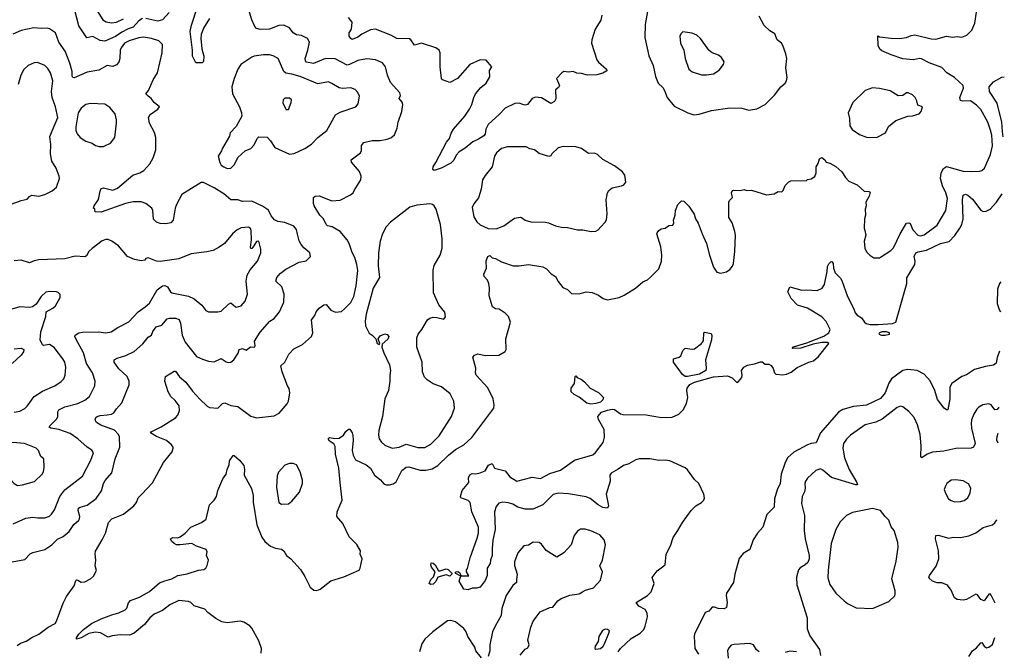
# Model space of a CAD drawing. Extents: x 1954678 to 2060275, y 904822 to 1016299.
# Tile 155 of 256: x 2050392 to 2058756, y 925380 to 930745. Entities that reach past the tile are written whole.
import ezdxf

# ---------------------------------------------------------------- set-up
doc = ezdxf.new("R2010")
doc.units = 0

msp = doc.modelspace()

# ---------------------------------------------------------------- linework, layer by layer
at = {"layer": '0CON20XD'}
for points in [[(2051436.2, 930755), (2051405, 930735.3), (2051356.9, 930683.1), (2051313.2, 930666.8), (2051260.1, 930639.9), (2051205, 930602.4), (2051115, 930562.1), (2051075, 930568.2), (2051015, 930601.2), (2050962.1, 930592.1), (2050895, 930694.2), (2050855.4, 930845.4)], [(2050895.7, 925525), (2050933.1, 925565), (2051001.9, 925615), (2051085.5, 925655.5), (2051175, 925691.1), (2051235, 925705.6), (2051288.9, 925731.1), (2051303.1, 925746.9), (2051318, 925792), (2051335, 925810.6), (2051411.3, 925838.7), (2051495, 925889.2), (2051579.1, 925960.9), (2051625, 925980), (2051685, 925994.6), (2051735, 926025.5), (2051815, 926037.5), (2051911.4, 926068.6), (2051956.7, 926075), (2051972.9, 926085), (2051985, 926108.8), (2051995.8, 926155), (2051979.4, 926195), (2051985.8, 926225), (2051976.7, 926245), (2051895, 926274), (2051855, 926297.1), (2051755, 926285.6), (2051725, 926285.6), (2051703.3, 926295), (2051683.3, 926315), (2051673.8, 926336.2), (2051694.1, 926345.9), (2051735, 926344.2), (2051755, 926352.5), (2051797.4, 926382.6), (2051846.2, 926435), (2051937.1, 926472.9), (2051975, 926503.3), (2052003.3, 926625), (2052045.6, 926664.4), (2052064.2, 926695), (2052075.7, 926745), (2052116.7, 926845), (2052146, 926885), (2052154, 926925), (2052172, 926965), (2052175, 926997.5), (2052205, 927042.5), (2052215, 927042.5), (2052260, 927005), (2052295, 926957.5), (2052302.5, 926925), (2052300, 926875), (2052361.7, 926761.7), (2052374.5, 926705), (2052376.2, 926646.2), (2052408.1, 926455), (2052450.3, 926350.3), (2052474.3, 926314.3), (2052524.2, 926274.2), (2052565, 926256.7), (2052615, 926246.7), (2052635, 926232.5), (2052658.8, 926195), (2052696.2, 926165), (2052778, 926075), (2052815.6, 926015.6), (2052858.8, 925925), (2052889.5, 925899.5), (2052915, 925898), (2052945, 925907.5), (2053035, 925979.2), (2053145, 926011.4), (2053275, 926069.2), (2053285.7, 926085), (2053302, 926165), (2053283.3, 926205), (2053286.7, 926235), (2053255, 926287.5), (2053191.7, 926351.7), (2053137.5, 926465), (2053086.7, 926525), (2053088.8, 926565), (2053131.2, 926665), (2053114.3, 926815), (2053104.5, 926935), (2053074.2, 927055), (2053071.2, 927121.2), (2053061.2, 927141.2), (2053023.3, 927165), (2053013.3, 927185), (2053025, 927197.5), (2053068.3, 927188.3), (2053105, 927192), (2053143.3, 927215), (2053162.7, 927247.3), (2053185, 927267.5), (2053197, 927267), (2053215.9, 927235.9), (2053222, 927212), (2053224.3, 927175), (2053215.7, 927085), (2053225, 927047.5), (2053245, 927006.7), (2053336.7, 926965), (2053371.2, 926935), (2053407.3, 926877.3), (2053457.7, 926837.7), (2053485, 926802.5), (2053505, 926793.3), (2053535, 926793.3), (2053565, 926803.3), (2053589.5, 926820.5), (2053639.2, 926915), (2053675, 926945.6), (2053697.6, 926947.6), (2053795, 926917.5), (2053841.1, 926918.9), (2053895, 926930), (2053945, 926957.5), (2054034.3, 927045), (2054095, 927095.7), (2054166.3, 927133.7), (2054233.8, 927195), (2054418.8, 927445), (2054423.3, 927475), (2054413.8, 927525), (2054369.4, 927619.4), (2054270, 927725), (2054263.6, 927746.4), (2054266.2, 927785), (2054240.7, 927879.3), (2054255, 927896.7), (2054284.2, 927905.8), (2054346.1, 927893.9), (2054463, 927897), (2054515, 927927.5), (2054523.3, 927945), (2054522, 928035), (2054560.8, 928175), (2054545, 928223.3), (2054515, 928253.8), (2054465, 928286.2), (2054435, 928290), (2054407.5, 928305), (2054380.5, 928400.5), (2054383.3, 928465), (2054376.2, 928505), (2054365, 928532.5), (2054338.8, 928565), (2054334, 928585), (2054356.2, 928635), (2054353.6, 928696.4), (2054370, 928735), (2054385, 928742.5), (2054405, 928722.5), (2054435, 928716), (2054485, 928689.2), (2054585, 928654), (2054633.9, 928653.9), (2054715, 928665.8), (2054837.3, 928647.3), (2054868.3, 928628.3), (2054905.9, 928585.9), (2054942.7, 928562.7), (2054965, 928520), (2055005, 928470), (2055045, 928453.8), (2055080.5, 928420.5), (2055143.6, 928416.4), (2055205, 928433.3), (2055255, 928428.8), (2055307.5, 928405), (2055348.3, 928378.3), (2055385, 928366.7), (2055485, 928386.7), (2055527.5, 928405), (2055623.3, 928465), (2055685, 928518), (2055724.1, 928535.9), (2055751.4, 928558.6), (2055820.7, 928629.3), (2055843.8, 928695), (2055845.8, 928745), (2055838, 928815), (2055803.3, 928925), (2055806.7, 928935), (2055820, 928955), (2055840.5, 928969.5), (2055875, 928973.3), (2055905, 928997.5), (2055939.3, 929000.7), (2055949.3, 929020.7), (2055947, 929043), (2055961.2, 929085), (2055964.2, 929125.8), (2055983.9, 929176.1), (2056015, 929207.5), (2056035, 929202.5), (2056075, 929161.2), (2056122.7, 929092.7), (2056133.4, 929053.4), (2056155, 929017.5), (2056188, 928925), (2056225.7, 928845), (2056250.6, 928745), (2056285, 928642.5), (2056315, 928600), (2056345, 928593.3), (2056395, 928603.3), (2056425, 928622.5), (2056447.7, 928652.3), (2056455.8, 928675), (2056465.6, 928775), (2056472.9, 928915), (2056466.7, 928946.7), (2056445, 929020), (2056416.7, 929065), (2056416.7, 929195), (2056421.7, 929208.3), (2056446.4, 929233.6), (2056437.5, 929275), (2056447, 929293), (2056455, 929297.5), (2056513, 929293), (2056545, 929302.5), (2056565, 929293.8), (2056608.3, 929298.3), (2056735, 929256.7), (2056800, 929265), (2056835, 929286.7), (2056865, 929283.8), (2056876.7, 929295), (2056895, 929337.5), (2056925, 929367.5), (2056943, 929377), (2057075, 929380), (2057083, 929387), (2057115, 929392.5), (2057145, 929412.5), (2057158.8, 929445), (2057158.8, 929495), (2057175.9, 929524.1), (2057186.4, 929563.6), (2057205, 929573.3), (2057230, 929555), (2057243.8, 929533.8), (2057275, 929526.7), (2057325, 929498.8), (2057375, 929454), (2057405.7, 929405.7), (2057435, 929373.8), (2057505, 929343.3), (2057565, 929288), (2057606.2, 929286.2), (2057615, 929280), (2057608.8, 929245), (2057580, 929195), (2057583.3, 929165), (2057573.8, 929135), (2057576.1, 929086.1), (2057568.8, 929055), (2057566.7, 928975), (2057571.2, 928955), (2057580, 928915), (2057566.4, 928863.6), (2057571.2, 928805), (2057585, 928772.5), (2057612.5, 928745), (2057647, 928723), (2057695, 928722.5), (2057705, 928727.5), (2057792.5, 928785), (2057815, 928807.5), (2057870, 928925), (2057925, 929016), (2057945, 929020), (2057955, 929013.8), (2057979.3, 928959.3), (2058020, 928915), (2058045, 928909.5), (2058075, 928918.6), (2058185, 929000), (2058260, 929125), (2058274.3, 929225.7), (2058259.1, 929275), (2058230.4, 929335), (2058214.1, 929395.9), (2058220.4, 929445), (2058238.1, 929481.9), (2058265, 929499.5), (2058405, 929460), (2058475, 929457.1), (2058545, 929459.2), (2058565.7, 929464.3), (2058586.8, 929483.2), (2058639.3, 929600.7), (2058655, 929672.5), (2058648.8, 929765), (2058637.4, 929807.4), (2058614.5, 929875), (2058555, 929982.5), (2058520.3, 930020.3), (2058468.8, 930055), (2058403.1, 930053.1), (2058385, 930060), (2058378.5, 930085), (2058409.4, 930165), (2058405.7, 930185), (2058332.7, 930255), (2058268.5, 930295), (2058225, 930338.2), (2058118.5, 930378.5), (2058053.5, 930413.5), (2058035, 930416.2), (2057985, 930405.4), (2057895, 930412.5), (2057795, 930446.9), (2057715, 930481.4), (2057698, 930495), (2057683, 930527), (2057682.5, 930607.5), (2057695, 930600), (2057795, 930587.1), (2057865, 930584.4), (2057925, 930594.4), (2057965, 930611.4), (2057995, 930615.8), (2058133.4, 930583.4), (2058175, 930579.5), (2058265, 930605.6), (2058315, 930596.7), (2058355, 930601.9), (2058395, 930597.1), (2058437.3, 930612.7), (2058481.2, 930655), (2058504.1, 930715.9), (2058526.9, 930865)], [(2051031.9, 930851.9), (2051100, 930745), (2051126.4, 930726.4), (2051171.3, 930718.7), (2051215, 930723.9), (2051275, 930753.9)], [(2052005, 930755.6), (2051955, 930674.2), (2051935, 930618.8), (2051931.6, 930585), (2051938.8, 930498.8), (2051957.8, 930435), (2051955, 930390), (2051942, 930378), (2051888.8, 930378.8), (2051859.2, 930435), (2051859.1, 930485), (2051840.3, 930645), (2051851.3, 930698.7), (2051902.7, 930855)], [(2051923.2, 927523.2), (2051985, 927461.9), (2052005, 927451.9), (2052075, 927445.8), (2052115, 927485.8), (2052135, 927490.8), (2052185, 927467.5), (2052245, 927460), (2052355, 927378), (2052405, 927364), (2052555, 927381.2), (2052596.4, 927403.6), (2052665, 927483.3), (2052675.7, 927505), (2052686, 927575), (2052681.7, 927611.7), (2052666.1, 927636.1), (2052622, 927755), (2052612, 927805), (2052644.4, 927835.6), (2052678.8, 927905), (2052721.7, 927948.3), (2052795, 927986.7), (2052870, 928055), (2052882, 928085), (2052870, 928195), (2052898.3, 928231.7), (2052911.2, 928265), (2052935.8, 928294.2), (2052975, 928322.5), (2052995, 928326.7), (2053035, 928276.7), (2053075, 928260), (2053125, 928266.7), (2053151.7, 928288.3), (2053205.8, 928344.2), (2053231.2, 928395), (2053251.2, 928485), (2053265.8, 928615), (2053257, 928667), (2053238, 928725), (2053216.8, 928766.8), (2053192, 928845), (2053174, 928875), (2053115, 928946), (2053046.7, 928985), (2053007.5, 928995), (2052994.4, 929004.4), (2052972.6, 929052.6), (2052941.4, 929085), (2052894.4, 929165), (2052887.5, 929185), (2052887.5, 929235), (2052903.6, 929246.4), (2052935, 929248.6), (2053045, 929206), (2053115, 929211.2), (2053203, 929257), (2053224.2, 929275.8), (2053234.4, 929295.6), (2053291.2, 929385), (2053293.8, 929415), (2053278.8, 929455), (2053210, 929535), (2053208, 929555), (2053286.7, 929615), (2053296.1, 929633.9), (2053295, 929677.5), (2053315, 929701.2), (2053385, 929719.2), (2053455, 929719.2), (2053515, 929730), (2053545, 929742.5), (2053575, 929767.5), (2053598.8, 929825), (2053606, 929875), (2053637.5, 929965), (2053646.2, 930025), (2053642, 930045), (2053616.7, 930075), (2053627.7, 930102.3), (2053622, 930125), (2053541.7, 930211.7), (2053516.7, 930275), (2053498.6, 930345), (2053475, 930378), (2053414.4, 930404.4), (2053342.4, 930412.4), (2053265, 930399.2), (2053195, 930363.8), (2053175, 930359.6), (2053071.9, 930411.9), (2052990, 930415), (2052887.3, 930372.7), (2052830, 930385), (2052820.6, 930395), (2052816.5, 930415), (2052840.6, 930485), (2052852.9, 930555), (2052836, 930585), (2052785, 930611.4), (2052745, 930618), (2052715, 930632.5), (2052684, 930675), (2052635, 930700), (2052592.5, 930695), (2052515, 930664.3), (2052435, 930660.6), (2052405, 930669.2), (2052388.7, 930688.7), (2052362.9, 930745), (2052335, 930836.7)], [(2051663.4, 930805), (2051605, 930744.1), (2051565, 930733.3), (2051465, 930756.2)], [(2055336.1, 930783.9), (2055327.7, 930742.3), (2055280, 930665), (2055252, 930575), (2055248.8, 930545), (2055294, 930405), (2055308.8, 930385), (2055376.7, 930325), (2055380, 930310), (2055345, 930292), (2055295, 930278), (2055215, 930274.2), (2055165, 930288.8), (2055125, 930290), (2055095, 930304.3), (2055055, 930298.8), (2055014.1, 930305.9), (2054996.1, 930293.9), (2054953.3, 930245), (2054976.2, 930185), (2054969.5, 930170.5), (2054945, 930150), (2054947.3, 930072.7), (2054935, 930050), (2054905, 930033.3), (2054825, 930080.8), (2054775, 930088), (2054744.1, 930075.9), (2054705, 930024), (2054685, 930018.6), (2054666, 930024), (2054635, 930035.6), (2054597, 930033), (2054515, 929994.2), (2054468, 929942), (2054371.1, 929855), (2054350.6, 929815), (2054345, 929772.5), (2054335, 929758), (2054290.3, 929729.7), (2054240.9, 929709.1), (2054175, 929654.2), (2054125, 929622.9), (2054098.6, 929595), (2054078.8, 929551.2), (2054055, 929526), (2053972.5, 929485), (2053913.8, 929463.8), (2053902, 929472), (2053903.2, 929496.8), (2053928.3, 929531.7), (2054018, 929705), (2054042.9, 929735), (2054057.6, 929782.4), (2054077.1, 929815), (2054173, 929927), (2054214, 929985), (2054234, 930025), (2054251.2, 930085), (2054265, 930116.7), (2054310.8, 930169.2), (2054355, 930206.7), (2054385, 930260), (2054383.3, 930315), (2054402.5, 930345), (2054355, 930402), (2054305, 930403.3), (2054215.9, 930364.1), (2054110, 930245), (2054045, 930212.5), (2053985, 930234), (2053974, 930245), (2053963.1, 930345), (2053964.4, 930464.4), (2053955.6, 930485), (2053926.9, 930505), (2053805.5, 930544.5), (2053745, 930530), (2053714.5, 930574.5), (2053702.6, 930582.6), (2053595.5, 930585.5), (2053545, 930612.9), (2053415, 930664.4), (2053372, 930658), (2053298.9, 930621.1), (2053265, 930596.9), (2053216.4, 930576.4), (2053204.1, 930584.1), (2053191.2, 930605), (2053191.2, 930635), (2053210, 930665), (2053215.9, 930724.1), (2053184, 930765)], [(2055725.8, 930814.2), (2055705.7, 930705), (2055702.9, 930595), (2055737.6, 930437.6), (2055773.1, 930355), (2055793.8, 930263.8), (2055815, 930206.7), (2055855, 930170), (2055870, 930145), (2055890.8, 930085), (2055950.3, 930010.3), (2056066.7, 929953.3), (2056118.3, 929938.3)], [(2056118.3, 929938.3), (2056165, 929943.8), (2056270, 929975), (2056425, 929996), (2056526.4, 929993.6), (2056585, 929976.2), (2056655, 929986.7), (2056723.9, 930026.1), (2056805, 930103.3), (2056856.7, 930175), (2056893.3, 930205), (2056906.2, 930225), (2056910, 930255), (2056901.2, 930335), (2056908, 930415), (2056901.2, 930455), (2056875.7, 930525), (2056862, 930545), (2056826.7, 930575), (2056806, 930625), (2056765, 930650), (2056714.6, 930694.6), (2056674.3, 930774.3)], [(2050505, 926218.6), (2050605, 926245.8), (2050665.4, 926284.6), (2050715, 926332.5), (2050761.2, 926355), (2050812.6, 926397.4), (2050852.6, 926457.4), (2050895, 926493.8), (2050900, 926505), (2050902.5, 926525), (2050887.8, 926575), (2050890.8, 926595), (2050905, 926605.6), (2050965, 926620.5), (2051043, 926677), (2051088, 926742), (2051104, 926806), (2051117.6, 926832.4), (2051175.6, 926895), (2051204.3, 927015), (2051242.9, 927115), (2051239.2, 927205), (2051230, 927225), (2051197.6, 927257.6), (2051080.9, 927300.9), (2051044, 927325), (2051034.1, 927345.9), (2051038, 927365), (2051051.2, 927375), (2051075, 927383.5), (2051135, 927387.5), (2051173.3, 927395), (2051190.8, 927405), (2051215, 927441.2), (2051260.3, 927489.7), (2051323.5, 927645), (2051323.5, 927675), (2051306.5, 927715), (2051235, 927780.6), (2051195.8, 927835), (2051193.8, 927855), (2051220.7, 927869.3), (2051295, 927891.9), (2051365, 927925.7), (2051437.6, 927992.4), (2051485, 928048), (2051512.5, 928065), (2051523.6, 928096.4), (2051552.5, 928135), (2051598.9, 928151.1), (2051646, 928205), (2051665, 928210.9), (2051715, 928208.9), (2051747.3, 928197.3), (2051757.2, 928167.2), (2051771.8, 928065), (2051796.9, 928005), (2051895.6, 927885.6), (2051945, 927860.6), (2051995, 927844.4), (2052045, 927838.6), (2052105, 927868.6), (2052145, 927840), (2052165, 927834), (2052185, 927836.2), (2052211.2, 927855), (2052246.8, 927913.2), (2052257.5, 927945), (2052285, 927952), (2052315, 927937.5), (2052354.2, 927965.8), (2052387.5, 927965), (2052393.3, 927975), (2052385.8, 928015), (2052435, 928092), (2052516.8, 928183.2), (2052553.2, 928206.8), (2052600, 928265), (2052635.7, 928345), (2052639.4, 928415), (2052618.6, 928475), (2052568.8, 928525), (2052575.8, 928555), (2052605, 928588.6), (2052654, 928625), (2052765, 928685.8), (2052825, 928698), (2052862, 928735), (2052856, 928765), (2052806.4, 928806.4), (2052782.5, 928835), (2052765.5, 928865.5), (2052752.4, 928922.4), (2052742.4, 928962.4), (2052720.3, 928990.3), (2052645, 929023.3), (2052585, 929031.4), (2052555.5, 929045.5), (2052528.8, 929078.8), (2052506.2, 929126.2), (2052455, 929162), (2052365, 929202.9), (2052285, 929200), (2052245, 929214), (2052185, 929216.2), (2052127, 929267), (2052045, 929317.5), (2051955, 929362), (2051935, 929362), (2051770.7, 929259.3), (2051724.4, 929175), (2051713.1, 929145), (2051697.3, 929042.7), (2051675, 929018.8), (2051635, 929012), (2051585, 929014), (2051553.3, 929025), (2051529.5, 929049.5), (2051523.8, 929125), (2051513.8, 929145), (2051465, 929184.4), (2051425, 929197.5), (2051355, 929197.8), (2051292.5, 929185), (2051085, 929110.8), (2051033, 929113), (2051030, 929135), (2051020, 929145), (2051023.8, 929165), (2051060.9, 929219.1), (2051075, 929290), (2051085, 929312.5), (2051105, 929318), (2051185, 929297.1), (2051223.8, 929315), (2051353.8, 929425), (2051413.3, 929445), (2051446.8, 929463.2), (2051498.8, 929521.2), (2051526.8, 929573.2), (2051548.8, 929641.2), (2051550, 929745), (2051537.2, 929787.2), (2051494, 929865), (2051486.2, 929915), (2051500.5, 929939.5), (2051566.7, 929985), (2051580, 930005), (2051535, 930041.2), (2051510, 930075), (2051485, 930094.3), (2051464.4, 930115.6), (2051485.6, 930144.4), (2051526, 930235), (2051564, 930295), (2051602.9, 930465), (2051606.2, 930535), (2051573.3, 930565), (2051512.5, 930585), (2051445, 930595.5), (2051405, 930591.8), (2051321.2, 930565), (2051282.9, 930545), (2051254.4, 930505), (2051246.9, 930485), (2051243.3, 930416.7), (2051233.3, 930385), (2051215, 930360.6), (2051185, 930346.9), (2051134.3, 930355.7), (2051065, 930317.8), (2050965, 930299.1), (2050855, 930252), (2050845, 930253.3), (2050839.2, 930265), (2050836.8, 930305), (2050819.5, 930375), (2050777.7, 930477.7), (2050725.8, 930555), (2050696, 930635), (2050646.9, 930666.9), (2050625, 930672.5), (2050575, 930670), (2050513.7, 930676.3), (2050405, 930654.6), (2050335, 930623.5)], [(2056225, 930275.7), (2056285, 930284.4), (2056335, 930316.2), (2056370, 930365), (2056376.1, 930386.1), (2056353.3, 930425), (2056327.5, 930445), (2056275, 930462.5), (2056245, 930486.7), (2056175.6, 930585.6), (2056145, 930613.8), (2056105, 930631.2), (2056025, 930642.5), (2056007.5, 930625), (2056000, 930605), (2056006.7, 930545), (2056033.8, 930485), (2056044, 930415), (2056076.2, 930325), (2056103.2, 930303.2), (2056185, 930277.1), (2056225, 930275.7)], [(2052155, 929482.5), (2052185, 929484.2), (2052216.2, 929515), (2052246.1, 929573.9), (2052307.7, 929632.3), (2052355, 929652.5), (2052385, 929682.5), (2052410, 929735), (2052425, 929750), (2052495, 929746.2), (2052524, 929715), (2052559.7, 929659.7), (2052685, 929602.5), (2052725, 929608.8), (2052815, 929651.9), (2052872, 929688), (2052925, 929744.2), (2053000, 929805), (2053075, 929935.8), (2053115, 929960.6), (2053247.5, 930005), (2053268.8, 930031.2), (2053277.5, 930095), (2053265.6, 930125.6), (2053243, 930153), (2053205.5, 930165.5), (2053135, 930160.8), (2053105.9, 930165.9), (2053045, 930204), (2053015, 930218), (2052925, 930201.4), (2052775, 930262.7), (2052705, 930283.9), (2052651.8, 930291.8), (2052637.1, 930305), (2052588.1, 930415), (2052545, 930437.5), (2052515, 930446.4), (2052464.6, 930445.4), (2052385, 930434.4), (2052365, 930425.6), (2052271.2, 930365), (2052244, 930325), (2052214.5, 930245.5), (2052194.5, 930175), (2052201.1, 930115), (2052258.6, 930005), (2052277.1, 929955), (2052278, 929925), (2052232.3, 929837.7), (2052180, 929785), (2052173.3, 929755), (2052113.8, 929653.8), (2052107.7, 929632.3), (2052078.8, 929585), (2052092.3, 929532.3), (2052105, 929510), (2052127.5, 929495), (2052155, 929482.5)], [(2050305, 929171.2), (2050405, 929209.2), (2050455, 929220), (2050476.1, 929243.9), (2050495, 929253.8), (2050555, 929247.5), (2050605, 929260.8), (2050668.8, 929291.2), (2050705, 929323.3), (2050730, 929395), (2050729.2, 929415), (2050702.9, 929485), (2050665, 929543.3), (2050654.4, 929605), (2050655.8, 929685), (2050648, 929752), (2050716.2, 929915), (2050697.1, 930005), (2050669.4, 930085), (2050663.3, 930135), (2050674.5, 930225), (2050655.5, 930295), (2050632, 930332), (2050606.4, 930356.4), (2050545, 930382.5), (2050515, 930380), (2050464.4, 930355.6), (2050427.5, 930322.5), (2050403.1, 930275), (2050380.6, 930195)], [(2058747.1, 929750.6), (2058740.6, 929795), (2058735.8, 929875), (2058694.6, 930035), (2058629.5, 930135), (2058626.7, 930175), (2058665, 930217.9), (2058735, 930255.7), (2058755.7, 930260.3)], [(2057615, 929744.2), (2057675, 929746.7), (2057747, 929783), (2057772.1, 929837.9), (2057835, 929890), (2057935, 929926.2), (2057975, 929928.8), (2058033.6, 929946.4), (2058050, 929965), (2058060, 930005), (2058020.5, 930020.5), (2058012.5, 930055), (2057997.5, 930085), (2057976.1, 930106.1), (2057940, 930125), (2057925, 930123.8), (2057895, 930101.2), (2057855, 930098.8), (2057785, 930142), (2057695, 930160), (2057635, 930165.8), (2057575, 930144), (2057468.7, 930041.3), (2057430.8, 929955), (2057442, 929905), (2057444.4, 929845), (2057463.2, 929813.2), (2057525, 929770), (2057585, 929748), (2057615, 929744.2)], [(2052651.7, 929981.7), (2052675, 929982.5), (2052699.3, 930040.7), (2052700, 930065), (2052685, 930078.8), (2052645, 930080), (2052630, 930065), (2052626.7, 930035), (2052650, 929995), (2052651.7, 929981.7)], [(2051103, 929667), (2051115, 929672.5), (2051165, 929697.5), (2051201.2, 929745), (2051216, 929865), (2051215.8, 929895), (2051202.5, 929945), (2051158.7, 929998.7), (2051115, 930027.1), (2050995, 930034.2), (2050954.4, 930025.6), (2050913.8, 929995), (2050888, 929955), (2050868, 929835), (2050870, 929805), (2050882, 929775), (2050905, 929743.8), (2050955, 929714), (2051007.7, 929697.7), (2051036.4, 929676.4), (2051067, 929667), (2051103, 929667)], [(2055246.4, 928946.4), (2055285, 928950), (2055305, 928960), (2055330, 928985), (2055365.8, 929024.2), (2055375.8, 929044.2), (2055383.8, 929095), (2055374.1, 929214.1), (2055385.9, 929274.1), (2055395.9, 929294.1), (2055425, 929316.2), (2055505, 929333.8), (2055525, 929343.3), (2055540, 929365), (2055533.3, 929425), (2055513.9, 929453.9), (2055445, 929503.8), (2055347, 929557), (2055300.7, 929600.7), (2055275, 929612.5), (2055225, 929610), (2055165, 929650), (2055115, 929666.2), (2055007.7, 929667.7), (2054965, 929656), (2054913.8, 929605), (2054905, 929587.5), (2054886.2, 929583.8), (2054805, 929610), (2054765, 929640.8), (2054725, 929649.2), (2054695, 929665.8), (2054535, 929665.7), (2054485, 929650.6), (2054441.4, 929615), (2054425.6, 929585), (2054405.5, 929494.5), (2054345, 929421.2), (2054324.4, 929385.6), (2054312.5, 929305), (2054288.8, 929231.2), (2054249.5, 929180.5), (2054235, 929150), (2054249.7, 929069.7), (2054275, 929028.8), (2054305, 929004), (2054372.1, 928972.1), (2054440.9, 928969.1), (2054505, 928995.6), (2054595, 929059.2), (2054645, 929068), (2054655, 929066.2), (2054685, 929041.4), (2054735, 929028), (2054860, 929025), (2054885, 929020.6), (2054942.5, 928995), (2054995, 928982.9), (2055045, 928980), (2055131.2, 928961.2), (2055175, 928961.2), (2055246.4, 928946.4)], [(2055475, 925375.7), (2055496.7, 925405), (2055585, 925488.8), (2055662.2, 925535), (2055692.7, 925565), (2055706.4, 925593.6), (2055724.2, 925674.2), (2055722.5, 925705), (2055706, 925735), (2055652, 925765), (2055630, 925795), (2055724.5, 925855.5), (2055755, 925886.7), (2055782, 925955), (2055765, 926006.7), (2055807.5, 926065), (2055873.8, 926115), (2055884, 926205), (2055919.4, 926275), (2055941.7, 926348.3), (2055982.9, 926405), (2056021.4, 926475), (2056095, 926577.5), (2056135, 926617.1), (2056185, 926644.3), (2056204, 926665), (2056210, 926685), (2056204.3, 926715), (2056161.4, 926805), (2056125, 926838.6), (2056065, 926921.8), (2056045, 926937.5), (2055915, 926996.8), (2055875, 927003.1), (2055825, 927001.3), (2055745, 927015.4), (2055655, 927015.4), (2055625, 927007.1), (2055566.2, 926973.8), (2055522.3, 926957.7), (2055475, 926926.7), (2055416.4, 926893.6), (2055405.3, 926875), (2055407.1, 926825), (2055374.4, 926715.6), (2055392.5, 926615), (2055384, 926596), (2055345, 926601.4), (2055305, 926623.5), (2055237.2, 926677.2), (2055205, 926692.1), (2055055, 926717.3), (2054965, 926722.7), (2054925, 926712.7), (2054834.7, 926625.3), (2054752.1, 926587.9), (2054685, 926588.6), (2054625, 926605.6), (2054580.9, 926630.9), (2054545, 926641.8), (2054495, 926646.5), (2054462.2, 926637.8), (2054438.9, 926611.1), (2054425.4, 926565), (2054430, 926415), (2054412, 926325), (2054405.3, 926254.7), (2054404.6, 926195), (2054390.8, 926155), (2054388.6, 926125), (2054362.9, 926087.1), (2054364.6, 926025), (2054345, 925981.9), (2054304, 925925), (2054275, 925915.6), (2054235, 925917.5), (2054202, 925902), (2054165, 925907.5), (2054126.2, 925975), (2054138.3, 926018.3), (2054090, 926045), (2054100, 926055), (2054115, 926057.5), (2054128.3, 926048.3), (2054141.7, 926021.7), (2054208.3, 926021.7), (2054187.5, 926055), (2054188.3, 926071.7), (2054196.4, 926083.6), (2054217.5, 926175), (2054278.3, 926341.7), (2054288.8, 926385), (2054288.8, 926435), (2054232, 926565), (2054218, 926645), (2054201.2, 926661.2), (2054140, 926685), (2054136.7, 926695), (2054150, 926745), (2054207.5, 926815), (2054206, 926855), (2054215, 926880), (2054235, 926890), (2054268.3, 926888.3), (2054305, 926895.7), (2054345, 926914.3), (2054375, 926962), (2054405, 926976.7), (2054426, 926935), (2054515, 926912.9), (2054555, 926863.1), (2054615, 926826.7), (2054745, 926860.4), (2054815, 926847.1), (2054895, 926890.4), (2054985, 926917.8), (2055105, 927002.9), (2055260.7, 927049.3), (2055282.4, 927067.6), (2055348.9, 927155), (2055359.8, 927200.2), (2055356.1, 927265), (2055309.5, 927349.5), (2055304.5, 927375), (2055335, 927410.9), (2055385, 927427.7), (2055425, 927436.6), (2055444.7, 927434.7), (2055495, 927397.5), (2055515, 927390.8), (2055715, 927387.5), (2055845, 927365.5), (2055935, 927368.5), (2055992.5, 927395), (2056028.5, 927431.5), (2056056.5, 927485), (2056066.9, 927535), (2056058.9, 927595), (2056062.2, 927615), (2056084.8, 927645.2), (2056123.3, 927666.7), (2056285, 927712.1), (2056405, 927720), (2056443, 927703), (2056485, 927662.5), (2056499.3, 927670.7), (2056527.5, 927705), (2056530, 927725), (2056522.5, 927765), (2056544, 927795), (2056575, 927811.1), (2056635, 927820.8), (2056685, 927838.8), (2056697.7, 927837.7), (2056725, 927820.6), (2056755, 927818), (2056775, 927808), (2056793.8, 927783.8), (2056804.5, 927745), (2056814.3, 927735), (2056875, 927727.5), (2056905, 927734.4), (2056945, 927751.8), (2056995, 927790), (2057094, 927836), (2057135, 927848.9), (2057176.7, 927885), (2057266, 927995), (2057255, 928002), (2057205, 928003.9), (2057131.2, 927988.8), (2057027.5, 927955), (2056953.3, 927953.3), (2056965, 927966), (2057079.7, 928000.3), (2057222.1, 928057.9), (2057265.4, 928084.6), (2057276.6, 928113.4), (2057242.1, 928182.1), (2057205, 928220), (2057085, 928294.5), (2057000.3, 928320.3), (2056945, 928377.5), (2056916.7, 928435), (2056935, 928477.5), (2057035, 928448.8), (2057075, 928452), (2057165, 928444.2), (2057208.8, 928465), (2057228.1, 928495), (2057251.8, 928605), (2057255, 928647.5), (2057265, 928672.5), (2057285, 928690), (2057295, 928687.5), (2057303.3, 928675), (2057304, 928635), (2057320, 928595), (2057365, 928548.8), (2057375, 928530), (2057425, 928393.3), (2057475.3, 928295.3), (2057489.2, 928255), (2057505, 928235.5), (2057542.2, 928212.2), (2057568.1, 928175), (2057583.5, 928163.5), (2057615, 928155.3), (2057685, 928155.5), (2057806.6, 928163.4), (2057835.2, 928174.8), (2057906.5, 928426.5), (2057926.8, 928505), (2057927.9, 928552.1), (2057995.7, 928665), (2057999.2, 928695), (2057991.3, 928735), (2058003.5, 928765), (2058025, 928774.7), (2058095, 928787.5), (2058215, 928843.7), (2058287.6, 928862.4), (2058336.6, 928913.4), (2058379.1, 928975), (2058395.4, 929005), (2058406.1, 929055), (2058400.5, 929215), (2058405.7, 929255), (2058425, 929263.5), (2058445, 929255.6), (2058485, 929219.4), (2058557.6, 929127.6), (2058575, 929116.9), (2058601.7, 929118.3), (2058635, 929136.9), (2058688.5, 929195), (2058738.9, 929264.7)], [(2053555, 927106.7), (2053615, 927115.6), (2053675, 927140), (2053775, 927110), (2053835, 927111.5), (2053885, 927140.9), (2053955, 927210.5), (2054060.5, 927375), (2054085.4, 927445), (2054080, 927505), (2054048.1, 927568.1), (2053975, 927627.1), (2053905, 927652), (2053853.3, 927685), (2053829.5, 927709.5), (2053812.5, 927755), (2053810, 927835), (2053765.8, 927965), (2053766.4, 928043.6), (2053776.7, 928075), (2053807.3, 928112.7), (2053856.7, 928195), (2053875, 928210), (2053905, 928217.5), (2053935, 928216.7), (2053995, 928202.5), (2054009.3, 928220.7), (2054005, 928260), (2053953.9, 928323.9), (2053907.5, 928425), (2053903.5, 928616.5), (2053912.8, 928657.2), (2053964.5, 928745.5), (2053981.4, 928805), (2053981.4, 928885), (2053967.1, 929005), (2053929.2, 929135), (2053913.8, 929165), (2053900, 929175), (2053875, 929180), (2053765, 929169.6), (2053705, 929152.2), (2053543.1, 929025), (2053506.7, 928985), (2053473.5, 928925), (2053455.4, 928864.6), (2053440.6, 928765), (2053437.1, 928655), (2053448, 928555), (2053396, 928465), (2053335.8, 928244.2), (2053325.8, 928185), (2053330.8, 928145), (2053361.2, 928081.2), (2053387.5, 928065), (2053417.5, 928035), (2053427.5, 927995), (2053445, 927987.5), (2053452.5, 927995), (2053436.7, 928035), (2053455, 928058.8), (2053495, 928076.7), (2053515, 928070), (2053527.5, 928055), (2053519.3, 928030.7), (2053471.7, 927988.3), (2053467.5, 927965), (2053484.1, 927914.1), (2053535, 927812.5), (2053542, 927765), (2053535.9, 927724.1), (2053537.5, 927675), (2053524.3, 927595.7), (2053494.3, 927525), (2053474.5, 927375), (2053442.9, 927255), (2053440.8, 927215), (2053447.1, 927185), (2053465, 927156.9), (2053495, 927131.9), (2053555, 927106.7)], [(2050335.8, 926464.2), (2050445, 926510.8), (2050505, 926520), (2050547.3, 926512.7), (2050607.3, 926512.7), (2050645, 926528), (2050664, 926545), (2050688, 926582), (2050733.3, 926695), (2050775, 926750.6), (2050925, 926868.8), (2050995.6, 927005), (2051020, 927065), (2051005, 927089.2), (2050965, 927114.4), (2050885, 927184.4), (2050820.5, 927230.5), (2050725, 927264.5), (2050656.6, 927276.6), (2050643.8, 927285), (2050648, 927295), (2050706.7, 927355), (2050715.6, 927375), (2050715.5, 927415), (2050725, 927430.6), (2050775, 927458.2), (2050885, 927486.5), (2050946.7, 927513.3), (2050984.5, 927545.5), (2051031.9, 927635), (2051033.1, 927675), (2051010, 927745), (2050960.4, 927825), (2050933.1, 927915), (2050868.9, 928035), (2050861.5, 928055), (2050863.9, 928066.1), (2050894.2, 928085.8), (2050925, 928092.3), (2051065, 928094.3), (2051125, 928085.6), (2051170, 928095), (2051225, 928130.6), (2051320.6, 928179.4), (2051399.2, 928265), (2051457.1, 928305), (2051495, 928338), (2051560.6, 928449.4), (2051605, 928484.3), (2051625, 928488.6), (2051647.1, 928475), (2051673.8, 928433.8), (2051685, 928425.7), (2051825, 928398.1), (2051873.3, 928373.3), (2051940.7, 928320.7), (2051972.9, 928275), (2051995, 928264.3), (2052075, 928263.1), (2052105, 928270.6), (2052165, 928328), (2052185, 928338.8), (2052225, 928306.2), (2052235, 928304), (2052274.2, 928315.8), (2052306.4, 928353.6), (2052328.5, 928415), (2052315.5, 928525), (2052323.3, 928575), (2052348.8, 928621.2), (2052412.2, 928695), (2052439.4, 928765), (2052439.4, 928795), (2052425, 928863.8), (2052405, 928860.8), (2052376.4, 928816.4), (2052365, 928801.2), (2052355, 928802.5), (2052352.2, 928812.2), (2052360.5, 928875), (2052357.7, 928955), (2052353, 928973), (2052335, 928982), (2052275, 928976.7), (2052240.5, 928959.5), (2052200, 928925), (2052131.4, 928845), (2052088.1, 928811.9), (2052035, 928785.6), (2051983, 928773), (2051847.7, 928757.7), (2051745, 928714.3), (2051585, 928690), (2051554.4, 928694.4), (2051485, 928722), (2051465, 928716), (2051455, 928704), (2051425, 928696.9), (2051366.9, 928706.9), (2051308, 928735), (2051233.1, 928823.1), (2051175.4, 928865.4), (2051145, 928876.9), (2051125, 928876.9), (2051093.9, 928866.1), (2051008.5, 928801.5), (2050980.8, 928775), (2050959.3, 928740.7), (2050945, 928730.8), (2050865, 928735.6), (2050775, 928714.4), (2050555, 928705.8), (2050515, 928697.8), (2050475, 928678.6), (2050405, 928702), (2050345, 928697.5)], [(2058726.3, 928519.9), (2058715.8, 928505), (2058698.6, 928455), (2058695.7, 928335), (2058712.7, 928282.7), (2058722, 928265.1)], [(2050345, 927412.2), (2050395, 927420.8), (2050435, 927444), (2050455, 927463.8), (2050515.7, 927544.3), (2050585, 927588.6), (2050691.2, 927635), (2050745, 927672), (2050767.5, 927695), (2050779.4, 927725), (2050784.3, 927795), (2050775.6, 927835), (2050760, 927865), (2050685, 927962), (2050645, 927985.8), (2050595, 927978.8), (2050585, 927983.8), (2050565.9, 928025.9), (2050572.9, 928095), (2050613.8, 928225), (2050616.7, 928265), (2050673.8, 928295), (2050696.2, 928315), (2050736.7, 928385), (2050735, 928410), (2050718.3, 928428.3), (2050705, 928432.5), (2050645, 928436), (2050615, 928430), (2050573.8, 928395), (2050531.7, 928328.3), (2050500, 928305), (2050475, 928300.6), (2050393.4, 928306.6), (2050325, 928286.2)], [(2056065, 927714.6), (2056045, 927715.8), (2056022.1, 927732.1), (2055946.7, 927835), (2055946.4, 927863.6), (2055995, 927880), (2056009.3, 927890.7), (2056023.9, 927936.1), (2056043.9, 927956.1), (2056105, 927946.7), (2056125, 927950), (2056185, 927993.8), (2056202, 928018), (2056203.3, 928085), (2056209.3, 928090.7), (2056265, 928080), (2056271.7, 928061.7), (2056268.6, 928025), (2056217.1, 927855), (2056224.3, 927785), (2056219.2, 927765), (2056167, 927733), (2056065, 927714.6)], [(2057745, 928064.7), (2057780.8, 928075), (2057779.2, 928085), (2057755, 928093.1), (2057715, 928092.7), (2057695.7, 928085), (2057690.8, 928075), (2057712.5, 928065), (2057745, 928064.7)], [(2050345, 927948.8), (2050405, 927953.8), (2050426.7, 927945), (2050426.2, 927925), (2050405, 927896.7), (2050328.8, 927825)], [(2058716.3, 927929), (2058696.2, 927875), (2058686.4, 927826.4), (2058665, 927810.8), (2058595, 927800.8), (2058502.5, 927775), (2058435, 927728), (2058395, 927713.8), (2058311.2, 927655), (2058293.1, 927625), (2058294.4, 927525), (2058275, 927432.5), (2058265, 927430), (2058245, 927446.7), (2058189.1, 927519.1), (2058165.6, 927595), (2058127, 927677), (2058076, 927735), (2058015, 927765.5), (2057935, 927774.5), (2057895, 927766.4), (2057798.5, 927695), (2057775, 927659.2), (2057743.5, 927575), (2057705, 927528.8), (2057585, 927471.2), (2057475, 927458.5), (2057385, 927435.4), (2057348.3, 927411.7), (2057193.3, 927235), (2057158.9, 927151.1), (2057115, 927145.5), (2057085, 927134.5), (2056967.4, 927072.6), (2056915.4, 927025), (2056890.7, 926975), (2056860.6, 926885), (2056850.9, 926805), (2056826.9, 926753.1), (2056802.5, 926675), (2056801.4, 926605), (2056738.7, 926541.3), (2056703.8, 926435), (2056658.8, 926385), (2056623.6, 926326.4), (2056594.3, 926245.7), (2056538.7, 926211.3), (2056505, 926168), (2056467.1, 926035), (2056456.9, 925965), (2056397.3, 925872.7), (2056394.2, 925855), (2056402.9, 925795), (2056395, 925753.3), (2056375, 925741.1), (2056325, 925743.1), (2056295, 925754.2), (2056275, 925754.2), (2056245, 925722.5), (2056215, 925710), (2056125.6, 925525), (2056120.6, 925505), (2056127.8, 925405), (2056158.1, 925355)], [(2050369.7, 925430.3), (2050400.5, 925449.5), (2050446.2, 925465), (2050495, 925497.5), (2050555, 925525.8), (2050635, 925585.7), (2050692.7, 925617.3), (2050704.3, 925635.7), (2050761.1, 925788.9), (2050789.2, 925845), (2050854, 925935), (2050868.3, 925981.7), (2050875, 925986.7), (2050885, 925983.8), (2050915, 925968), (2050945, 925970), (2050993.6, 925996.4), (2051020.5, 926019.5), (2051043.6, 926066.4), (2051033.8, 926105), (2051040, 926155), (2051032.3, 926207.7), (2051035, 926230), (2051094.2, 926325.8), (2051120.8, 926385), (2051146.9, 926475), (2051175, 926504.2), (2051275, 926544.2), (2051363, 926617), (2051383.8, 926645), (2051400, 926685), (2051428.8, 926715), (2051519.7, 926810.3), (2051613.8, 926985), (2051686.7, 927075), (2051696.7, 927105), (2051696.7, 927115), (2051683.3, 927135), (2051639.8, 927169.8), (2051555, 927204.4), (2051503.8, 927235), (2051508.8, 927245), (2051594.1, 927285.9), (2051717.1, 927362.9), (2051735.4, 927385), (2051749.1, 927425), (2051748, 927465), (2051711.9, 927511.9), (2051676.2, 927545), (2051654, 927585), (2051624, 927675), (2051630, 927715), (2051705, 927760), (2051715, 927760), (2051750.6, 927710.6), (2051805, 927665.8), (2051861.2, 927591.2), (2051923.2, 927523.2)], [(2055245, 927480), (2055208.6, 927488.6), (2055145, 927540), (2055100.9, 927560.9), (2055077.5, 927585), (2055077.5, 927615), (2055106.2, 927655), (2055110, 927715), (2055115, 927720), (2055127.5, 927705), (2055165, 927688), (2055189.3, 927669.3), (2055238, 927615), (2055307.9, 927577.9), (2055351.2, 927535), (2055345.6, 927515), (2055325, 927496.2), (2055285, 927484.8), (2055245, 927480)], [(2058708.1, 927453), (2058695, 927433.8), (2058675, 927431.2), (2058644, 927475), (2058625, 927483.1), (2058573.3, 927475), (2058538, 927455), (2058523.6, 927436.4), (2058495.8, 927395), (2058477.1, 927345), (2058473.4, 927316.6), (2058475.8, 927274.2), (2058507.8, 927145), (2058494.6, 927115.4), (2058473.8, 927106.2), (2058345, 927101.8), (2058240.9, 927079.1), (2058146.9, 927073.1), (2058100, 927055), (2058055, 927022.5), (2058047.5, 927035), (2058050.8, 927125), (2058042.2, 927222.2), (2058019.4, 927305), (2057990.8, 927365), (2057945, 927417.5), (2057895, 927457.5), (2057875, 927462.5), (2057845, 927452.5), (2057716.9, 927353.1), (2057665, 927325.6), (2057575, 927303.1), (2057504.6, 927255.4), (2057448, 927215), (2057415, 927182), (2057390, 927145), (2057384.4, 927105.6), (2057398.8, 927025), (2057436.9, 926925), (2057504.4, 926815), (2057510, 926795), (2057495, 926794.6), (2057287, 926857), (2057215, 926920), (2057195, 926928.8), (2057154.2, 926915.8), (2057085, 926850), (2057066.7, 926825), (2057061.2, 926805), (2057063.8, 926765), (2057058, 926735), (2057040, 926695), (2057034.2, 926635.8), (2057058.1, 926535), (2057056.9, 926405), (2057063.5, 926335), (2057099.1, 926195), (2057098.7, 926165), (2057087.3, 926135), (2057065, 926113.3), (2057020.5, 926089.5), (2057007, 926073), (2056991.2, 926008.8), (2056992.9, 925945), (2057080, 925665), (2057081.7, 925571.7), (2057105, 925512.5), (2057186.2, 925395), (2057195.9, 925345.9)], [(2058702.8, 927147.7), (2058692.6, 927172.6), (2058694.4, 927205), (2058704.3, 927234.2)], [(2050375, 926790), (2050415, 926794.3), (2050517, 926823), (2050584.1, 926885.9), (2050594.1, 926905.9), (2050601.2, 926945), (2050596.2, 927015), (2050573.3, 927035), (2050552.5, 927085), (2050533.3, 927105), (2050434.1, 927145.9), (2050335, 927154), (2050301.2, 927148.8), (2050224.2, 927105.8), (2050212.3, 927087.7), (2050200, 927045), (2050211.2, 926985), (2050254.2, 926904.2), (2050346.8, 926806.8), (2050375, 926790)], [(2052615, 926631.2), (2052675, 926633.8), (2052703.2, 926656.8), (2052769.1, 926730.9), (2052795.6, 926805), (2052794.5, 926835), (2052775.6, 926905), (2052745, 926963.8), (2052715, 926976.2), (2052683.6, 926976.4), (2052645, 926962.5), (2052589.5, 926900.5), (2052580.5, 926869.5), (2052572.9, 926775), (2052594.2, 926645), (2052615, 926631.2)], [(2058335, 926650), (2058385, 926653.8), (2058415, 926661.2), (2058445, 926683.3), (2058466.7, 926725), (2058472.5, 926765), (2058451.7, 926801.7), (2058407.7, 926827.7), (2058343.9, 926836.1), (2058305, 926833.3), (2058267.5, 926805), (2058252.3, 926777.7), (2058246.2, 926755), (2058258.3, 926718.3), (2058282.5, 926675), (2058305, 926660), (2058335, 926650)], [(2057635, 925743.8), (2057775, 925802.5), (2057825, 925852.5), (2057830, 925865), (2057828.8, 925895), (2057799.2, 925995), (2057838.6, 926145), (2057854.1, 926265.9), (2057850, 926305), (2057821.2, 926405), (2057795, 926437.5), (2057776.2, 926495), (2057744.5, 926524.5), (2057705, 926576), (2057635, 926594.2), (2057465, 926560), (2057415, 926534), (2057360.9, 926479.1), (2057325.6, 926414.4), (2057285.7, 926295), (2057259.7, 926070.3), (2057256.9, 926005), (2057275, 925948.8), (2057325.8, 925875), (2057395, 925808), (2057425, 925786.2), (2057498.8, 925748.8), (2057635, 925743.8)], [(2058679.4, 925788), (2058645, 925857.5), (2058635, 925867.5), (2058625, 925866.7), (2058585, 925810), (2058555, 925820), (2058529.1, 925859.1), (2058515, 925866.2), (2058435, 925820), (2058405, 925814.2), (2058355, 925820), (2058334, 925835), (2058305, 925900), (2058273, 925943), (2058225, 925962.5), (2058185, 925962.9), (2058146.7, 925975), (2058115.8, 926005), (2058119.2, 926025), (2058176.4, 926103.6), (2058200, 926165), (2058197.5, 926235), (2058171.4, 926335), (2058175, 926362.5), (2058195, 926368), (2058285, 926342.5), (2058321.2, 926348.8), (2058385, 926347.1), (2058455, 926361.4), (2058514.4, 926385.6), (2058575, 926430.8), (2058655, 926454), (2058675, 926471.2), (2058691.7, 926497.6)], [(2054643.6, 925346.4), (2054685, 925397.5), (2054709.3, 925410.7), (2054720, 925435), (2054707.5, 925475), (2054733.3, 925585), (2054753.9, 925636.1), (2054812.5, 925715), (2054895, 925752.5), (2054920, 925755), (2054962.3, 925807.7), (2054990.5, 925829.5), (2055065, 925857.5), (2055145, 925867.5), (2055172, 925885), (2055199.7, 925900.3), (2055265, 925918), (2055325.7, 925984.3), (2055344.2, 926055), (2055320.8, 926105), (2055343.8, 926155), (2055367.5, 926285), (2055357, 926327), (2055319.3, 926369.3), (2055245, 926402.9), (2055195, 926417.5), (2055155, 926416.7), (2055130.5, 926399.5), (2055103.3, 926365), (2055075.6, 926284.4), (2055015, 926218), (2054955, 926180.8), (2054865, 926236), (2054825, 926291.2), (2054805, 926304), (2054755, 926306.7), (2054715, 926282.5), (2054675, 926276.7), (2054625, 926217.5), (2054595, 926140), (2054595, 926110), (2054616.7, 926035), (2054612.5, 925987.5), (2054613.3, 925965), (2054580.9, 925939.1), (2054524.4, 925855.6), (2054487.8, 925745), (2054482.9, 925685), (2054430.6, 925595), (2054409.2, 925545), (2054386.7, 925435), (2054386.4, 925383.6), (2054373, 925337)], [(2050235, 926122.5), (2050435, 926160), (2050480.9, 926209.1), (2050505, 926218.6)], [(2053885, 925946.7), (2053870, 925955), (2053885, 925990), (2053907.5, 926012.5), (2053921.2, 926055), (2053891.2, 926095), (2053883.3, 926115), (2053887.5, 926132.5), (2053905, 926130), (2053921.2, 926115), (2053950, 926065), (2053965, 926063.8), (2054015, 926081.2), (2054032.5, 926075), (2054062.5, 926045), (2054062.5, 926035), (2054045, 926017.5), (2054015, 926030), (2053945, 926008.8), (2053926.1, 925973.9), (2053905, 925950), (2053885, 925946.7)], [(2052444.2, 925365), (2052445.7, 925405), (2052425, 925470), (2052365, 925576.2), (2052346.7, 925596.7), (2052296.7, 925626.7), (2052265, 925637.5), (2052155, 925623.1), (2052110.3, 925630.3), (2052058.3, 925658.3), (2051990.5, 925710.5), (2051965, 925737.5), (2051875.7, 925765.7), (2051846.2, 925795), (2051825, 925804), (2051745, 925812.2), (2051668.6, 925775), (2051605, 925726.5), (2051535, 925694.4), (2051498.2, 925665), (2051452.6, 925607.4), (2051365, 925533.6), (2051325, 925516.4), (2051245, 925518.9), (2051177.5, 925512.5), (2051145, 925500.8), (2051078.3, 925538.3), (2051035, 925543.8), (2050979.2, 925530.8), (2050913.8, 925495), (2050875, 925484), (2050874.3, 925495), (2050895.7, 925525)], [(2054314.1, 925324.1), (2054266.7, 925385), (2054258.8, 925415), (2054199.2, 925505), (2054185.6, 925545.6), (2054165.8, 925575), (2054095, 925630.6), (2054055, 925640.6), (2054025, 925638.6), (2053902, 925545), (2053835, 925482.5), (2053807.5, 925445), (2053789.2, 925375)], [(2055285, 925397.5), (2055325, 925403.8), (2055347.3, 925422.7), (2055360, 925445), (2055396.7, 925535), (2055402.5, 925555), (2055386.4, 925566.4), (2055365, 925568.8), (2055342.7, 925557.3), (2055312, 925505), (2055305.9, 925464.1), (2055280, 925425), (2055277.5, 925405), (2055285, 925397.5)], [(2058453.2, 925336.8), (2058485, 925383.1), (2058520.5, 925409.5), (2058555, 925453.3), (2058565.8, 925455.8), (2058584.3, 925425), (2058605, 925410.6), (2058625, 925415.6), (2058655, 925439.2), (2058674.5, 925498)], [(2056672.5, 925375), (2056652.1, 925392.1), (2056625, 925434), (2056595, 925445.6), (2056460.9, 925439.1), (2056435, 925432), (2056415, 925410), (2056404, 925385), (2056409.4, 925320.6)], [(2056990, 925375), (2056935, 925381.2), (2056895, 925368.8)]]:
    msp.add_lwpolyline(points, dxfattribs=at)

doc.saveas('drawing.dxf')
